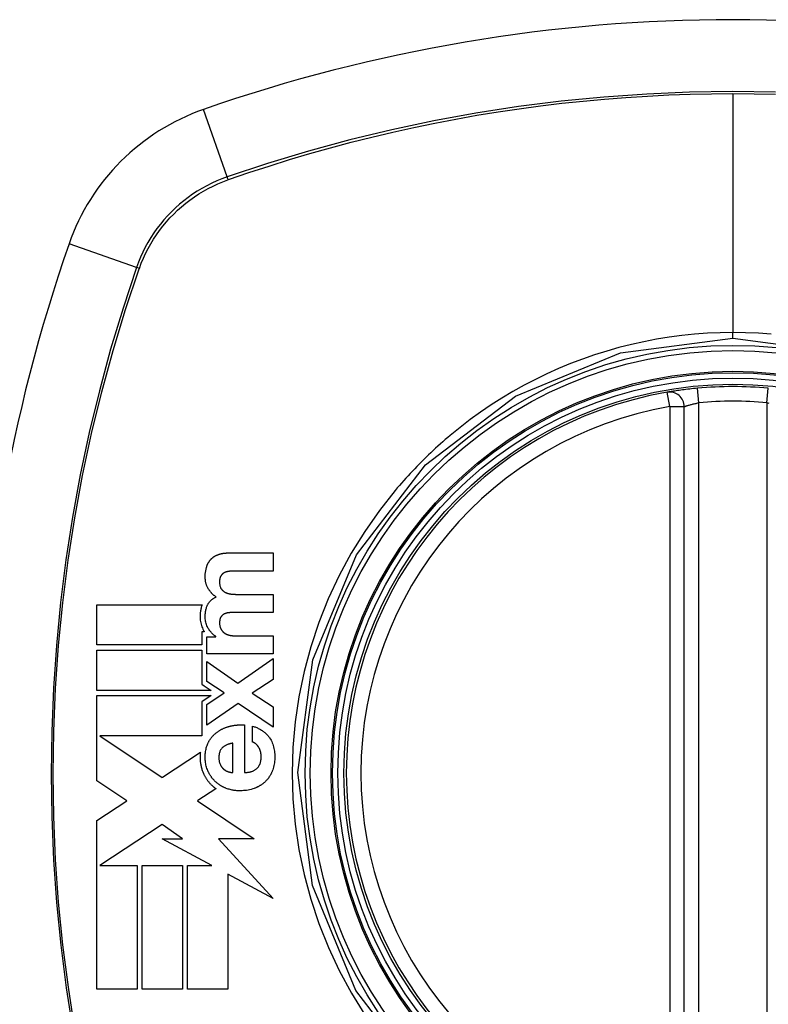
# Model space of a CAD drawing. Header units: inches. Extents: x 27 to 746, y 82 to 342.
# Tile 139 of 256: x 345.823 to 346.429, y 219.424 to 220.221. Entities that reach past the tile are written whole.
import ezdxf

# ---------------------------------------------------------------- set-up
doc = ezdxf.new("R2010")
doc.units = ezdxf.units.IN
doc.header["$MEASUREMENT"] = 0
doc.layers.add('Visible Edges(ANSI)', color=7, linetype='Continuous', lineweight=25)
doc.layers.add('Visible Tangent Edges(ANSI)', color=7, linetype='Continuous', lineweight=25)

msp = doc.modelspace()

# ---------------------------------------------------------------- linework, layer by layer
at = {"layer": 'Visible Edges(ANSI)'}
for p, q in [((346.36062, 219.31409), (346.36062, 219.90769)), ((345.99188, 219.78917), (346.02772, 219.78917)), ((346.02772, 219.78917), (346.02772, 219.77447)), ((346.02772, 219.77447), (345.99737, 219.77447)), ((345.99789, 219.75562), (346.02772, 219.75562)), ((346.02772, 219.75562), (346.02772, 219.74091)), ((345.8851, 219.71461), (345.8851, 219.74722)), ((345.8851, 219.74722), (345.97026, 219.74722)), ((346.02772, 219.74091), (345.99768, 219.74091)), ((345.97004, 219.72537), (345.97004, 219.71461)), ((345.972, 219.72537), (345.97004, 219.72537)), ((345.97417, 219.72123), (345.98142, 219.72123)), ((345.97417, 219.70735), (345.97417, 219.72123)), ((345.98142, 219.72123), (345.98142, 219.72144)), ((345.99665, 219.72206), (346.02772, 219.72206)), ((346.02772, 219.72206), (346.02772, 219.70735)), ((345.97004, 219.71461), (345.8851, 219.71461)), ((345.8851, 219.71047), (345.97004, 219.71047)), ((345.8851, 219.67785), (345.8851, 219.71047)), ((345.97004, 219.71047), (345.97004, 219.68287)), ((346.02772, 219.70735), (345.97417, 219.70735)), ((345.97417, 219.70134), (345.99924, 219.68374)), ((345.97417, 219.68508), (345.97417, 219.70134)), ((345.99924, 219.68374), (346.02772, 219.70352)), ((346.02772, 219.70352), (346.02772, 219.68674)), ((345.98815, 219.67576), (345.97417, 219.68508)), ((346.02772, 219.68674), (346.01084, 219.67555)), ((345.97756, 219.67785), (345.8851, 219.67785)), ((345.97004, 219.68287), (345.97188, 219.68164)), ((345.97188, 219.68164), (345.97756, 219.67785)), ((345.97417, 219.66634), (345.98815, 219.67576)), ((346.01084, 219.67555), (346.02772, 219.66437)), ((345.8851, 219.67371), (345.9776, 219.67371)), ((345.8851, 219.64259), (345.8851, 219.67371)), ((345.9776, 219.67371), (345.9699, 219.66855)), ((345.9699, 219.66855), (345.9699, 219.6411)), ((345.99955, 219.66716), (345.97417, 219.64956)), ((346.02772, 219.6479), (345.99955, 219.66716)), ((345.97417, 219.64956), (345.97417, 219.66634)), ((346.02772, 219.66437), (346.02772, 219.6479)), ((346.00452, 219.64982), (346.00452, 219.61119)), ((346.01115, 219.63594), (346.01115, 219.64889)), ((345.8851, 219.64179), (345.8851, 219.64259)), ((345.8851, 219.6411), (345.8851, 219.64179)), ((345.8851, 219.60452), (345.8851, 219.6411)), ((345.88733, 219.6411), (345.93784, 219.60738)), ((345.9699, 219.6411), (345.88733, 219.6411)), ((345.93808, 219.60753), (345.96881, 219.62788)), ((345.9952, 219.61119), (345.9952, 219.63512)), ((345.9092, 219.58843), (345.8851, 219.60452)), ((345.93784, 219.60738), (345.93808, 219.60753)), ((345.98148, 219.59819), (345.96683, 219.5885)), ((345.8851, 219.57248), (345.9092, 219.58843)), ((345.96683, 219.5885), (345.96647, 219.58826)), ((345.96647, 219.58826), (346.01243, 219.55758)), ((345.8851, 219.43573), (345.8851, 219.57248)), ((345.93784, 219.5693), (345.88736, 219.53589)), ((345.95444, 219.55758), (345.93784, 219.5693)), ((345.97821, 219.53589), (345.93784, 219.55758)), ((345.93784, 219.55758), (345.95444, 219.55758)), ((346.01243, 219.55758), (345.98349, 219.55759)), ((345.98349, 219.55759), (346.02772, 219.5093)), ((345.88736, 219.53589), (345.88735, 219.53589)), ((345.88735, 219.53589), (345.91771, 219.53589)), ((345.91771, 219.53589), (345.91771, 219.43573)), ((345.92182, 219.53589), (345.95444, 219.53589)), ((345.92182, 219.43573), (345.92182, 219.53589)), ((345.95444, 219.53589), (345.95444, 219.43573)), ((345.95852, 219.43573), (345.95852, 219.53589)), ((345.95852, 219.53589), (345.97821, 219.53589)), ((346.02772, 219.5093), (345.99114, 219.52895)), ((345.99114, 219.52895), (345.99114, 219.43573)), ((345.91771, 219.43573), (345.8851, 219.43573)), ((345.95444, 219.43573), (345.92182, 219.43573)), ((345.99114, 219.43573), (345.95852, 219.43573))]:
    msp.add_line(p, q, dxfattribs=at)
at = {"layer": 'Visible Edges(ANSI)', "flags": 128}
for points in [[(346.37135, 219.92257), (346.36975, 219.92242), (346.36815, 219.92226), (346.36656, 219.92209), (346.365, 219.92192), (346.36346, 219.92174), (346.36196, 219.92156), (346.3605, 219.92138), (346.35909, 219.9212), (346.35772, 219.92101), (346.35642, 219.92083), (346.35518, 219.92066), (346.35401, 219.92048), (346.35291, 219.92032), (346.35188, 219.92016), (346.35095, 219.92001), (346.35009, 219.91988), (346.34934, 219.91975), (346.34867, 219.91965), (346.34811, 219.91955), (346.34764, 219.91947), (346.34728, 219.91941), (346.34702, 219.91937), (346.34686, 219.91934), (346.3468, 219.91933)], [(345.97707, 219.78368), (345.97728, 219.78391), (345.97749, 219.78413), (345.9777, 219.78435), (345.97792, 219.78456), (345.97814, 219.78477), (345.97837, 219.78497), (345.9786, 219.78516), (345.97884, 219.78535), (345.97907, 219.78554), (345.97932, 219.78572), (345.97956, 219.78589), (345.97981, 219.78606), (345.98007, 219.78623), (345.98032, 219.78639), (345.98058, 219.78654), (345.98085, 219.78669), (345.98111, 219.78684), (345.98138, 219.78698), (345.98165, 219.78711), (345.98192, 219.78724), (345.9822, 219.78737), (345.98247, 219.78749), (345.98275, 219.78761), (345.98303, 219.78772)], [(345.98303, 219.78772), (345.98338, 219.78786), (345.98373, 219.78798), (345.98409, 219.7881), (345.98445, 219.78821), (345.98481, 219.78831), (345.98517, 219.78841), (345.98554, 219.7885), (345.98591, 219.78859), (345.98628, 219.78866), (345.98665, 219.78873), (345.98702, 219.7888), (345.98739, 219.78886), (345.98777, 219.78891), (345.98814, 219.78896), (345.98852, 219.789), (345.98889, 219.78904), (345.98927, 219.78907), (345.98965, 219.7891), (345.99002, 219.78912), (345.9904, 219.78914), (345.99077, 219.78915), (345.99114, 219.78916), (345.99151, 219.78917), (345.99188, 219.78917)], [(345.97376, 219.77747), (345.97384, 219.77776), (345.97393, 219.77804), (345.97403, 219.77832), (345.97412, 219.77861), (345.97423, 219.77889), (345.97433, 219.77917), (345.97445, 219.77944), (345.97456, 219.77972), (345.97469, 219.77999), (345.97481, 219.78025), (345.97494, 219.78052), (345.97508, 219.78078), (345.97522, 219.78104), (345.97536, 219.7813), (345.97551, 219.78155), (345.97567, 219.7818), (345.97582, 219.78205), (345.97599, 219.78229), (345.97616, 219.78253), (345.97633, 219.78277), (345.97651, 219.783), (345.97669, 219.78323), (345.97688, 219.78346), (345.97707, 219.78368)], [(345.97542, 219.75991), (345.97518, 219.76028), (345.97496, 219.76064), (345.97475, 219.76102), (345.97455, 219.7614), (345.97436, 219.76178), (345.97419, 219.76217), (345.97402, 219.76256), (345.97386, 219.76296), (345.97371, 219.76337), (345.97358, 219.76378), (345.97345, 219.76419), (345.97333, 219.76462), (345.97321, 219.76511), (345.97308, 219.76571), (345.97296, 219.76645), (345.97285, 219.7673), (345.97277, 219.76828), (345.97273, 219.76939), (345.97274, 219.77062), (345.97281, 219.77198), (345.97294, 219.77337), (345.97314, 219.77475), (345.97341, 219.77612), (345.97376, 219.77747)], [(345.98815, 219.77312), (345.98801, 219.77304), (345.98787, 219.77296), (345.98773, 219.77287), (345.98759, 219.77278), (345.98745, 219.77269), (345.98732, 219.7726), (345.98719, 219.7725), (345.98706, 219.7724), (345.98693, 219.77229), (345.98681, 219.77218), (345.98669, 219.77207), (345.98657, 219.77196), (345.98645, 219.77184), (345.98634, 219.77172), (345.98622, 219.77159), (345.98612, 219.77147), (345.98601, 219.77134), (345.98591, 219.77121), (345.98581, 219.77108), (345.98571, 219.77094), (345.98562, 219.7708), (345.98553, 219.77066), (345.98544, 219.77052), (345.98536, 219.77037)], [(345.9923, 219.77426), (345.99212, 219.77424), (345.99194, 219.77422), (345.99176, 219.7742), (345.99158, 219.77418), (345.99141, 219.77415), (345.99123, 219.77412), (345.99105, 219.77409), (345.99088, 219.77406), (345.9907, 219.77402), (345.99052, 219.77398), (345.99035, 219.77394), (345.99017, 219.7739), (345.99, 219.77385), (345.98983, 219.7738), (345.98965, 219.77375), (345.98948, 219.77369), (345.98931, 219.77363), (345.98914, 219.77357), (345.98898, 219.7735), (345.98881, 219.77343), (345.98864, 219.77336), (345.98848, 219.77328), (345.98832, 219.7732), (345.98815, 219.77312)], [(345.99737, 219.77447), (345.99716, 219.77446), (345.99695, 219.77446), (345.99674, 219.77446), (345.99653, 219.77446), (345.99632, 219.77446), (345.9961, 219.77445), (345.99589, 219.77445), (345.99568, 219.77444), (345.99547, 219.77444), (345.99526, 219.77443), (345.99505, 219.77442), (345.99483, 219.77442), (345.99462, 219.77441), (345.99441, 219.7744), (345.9942, 219.77439), (345.99399, 219.77438), (345.99377, 219.77436), (345.99356, 219.77435), (345.99335, 219.77434), (345.99314, 219.77432), (345.99293, 219.77431), (345.99272, 219.77429), (345.99251, 219.77428), (345.9923, 219.77426)], [(345.98536, 219.77037), (345.98519, 219.77006), (345.98505, 219.76975), (345.98492, 219.76942), (345.9848, 219.76909), (345.9847, 219.76875), (345.98462, 219.76841), (345.98455, 219.76807), (345.98449, 219.76772), (345.98444, 219.76737), (345.9844, 219.76702), (345.98437, 219.76667), (345.98434, 219.76632), (345.98433, 219.76595), (345.98432, 219.76554), (345.98433, 219.76508), (345.98435, 219.76459), (345.98439, 219.76407), (345.98445, 219.76353), (345.98455, 219.76298), (345.98467, 219.76244), (345.98483, 219.76192), (345.98502, 219.7614), (345.98525, 219.76091), (345.98551, 219.76043)], [(345.98163, 219.75344), (345.98132, 219.75366), (345.98102, 219.75387), (345.98072, 219.7541), (345.98042, 219.75433), (345.98013, 219.75456), (345.97984, 219.7548), (345.97956, 219.75505), (345.97929, 219.7553), (345.97901, 219.75556), (345.97874, 219.75582), (345.97848, 219.75608), (345.97822, 219.75635), (345.97796, 219.75663), (345.97771, 219.75691), (345.97746, 219.75719), (345.97722, 219.75748), (345.97698, 219.75777), (345.97675, 219.75806), (345.97651, 219.75836), (345.97629, 219.75867), (345.97606, 219.75897), (345.97584, 219.75928), (345.97563, 219.7596), (345.97542, 219.75991)], [(345.98551, 219.76043), (345.98561, 219.76028), (345.98571, 219.76012), (345.98582, 219.75997), (345.98593, 219.75982), (345.98604, 219.75968), (345.98615, 219.75953), (345.98626, 219.75939), (345.98638, 219.75925), (345.9865, 219.75912), (345.98663, 219.75898), (345.98675, 219.75885), (345.98688, 219.75873), (345.98702, 219.7586), (345.98715, 219.75848), (345.98729, 219.75836), (345.98743, 219.75824), (345.98757, 219.75813), (345.98771, 219.75802), (345.98786, 219.75791), (345.98801, 219.75781), (345.98816, 219.75771), (345.98831, 219.75761), (345.98846, 219.75752), (345.98862, 219.75743)], [(345.98862, 219.75743), (345.98879, 219.75733), (345.98896, 219.75724), (345.98913, 219.75716), (345.9893, 219.75707), (345.98948, 219.75699), (345.98965, 219.75691), (345.98983, 219.75684), (345.99001, 219.75676), (345.99019, 219.75669), (345.99037, 219.75663), (345.99055, 219.75656), (345.99073, 219.7565), (345.99091, 219.75644), (345.99109, 219.75639), (345.99128, 219.75634), (345.99146, 219.75629), (345.99165, 219.75624), (345.99184, 219.75619), (345.99202, 219.75615), (345.99221, 219.75611), (345.9924, 219.75608), (345.99259, 219.75604), (345.99278, 219.75601), (345.99297, 219.75598)], [(345.99297, 219.75598), (345.99317, 219.75595), (345.99338, 219.75592), (345.99358, 219.75589), (345.99379, 219.75587), (345.99399, 219.75584), (345.99419, 219.75582), (345.9944, 219.7558), (345.9946, 219.75578), (345.99481, 219.75576), (345.99501, 219.75574), (345.99522, 219.75572), (345.99542, 219.75571), (345.99563, 219.75569), (345.99583, 219.75568), (345.99604, 219.75567), (345.99624, 219.75566), (345.99645, 219.75565), (345.99665, 219.75564), (345.99686, 219.75563), (345.99706, 219.75563), (345.99727, 219.75562), (345.99748, 219.75562), (345.99768, 219.75562), (345.99789, 219.75562)], [(345.97026, 219.74722), (345.97001, 219.74654), (345.96978, 219.74584), (345.96957, 219.74515), (345.96938, 219.74444), (345.96922, 219.74373), (345.96907, 219.74302), (345.96894, 219.7423), (345.96883, 219.74158), (345.96874, 219.74085), (345.96868, 219.74013), (345.96862, 219.73936), (345.96859, 219.73853), (345.96858, 219.73764), (345.96861, 219.73669), (345.96866, 219.73569), (345.96877, 219.73465), (345.96892, 219.73357), (345.96913, 219.73249), (345.96938, 219.73143), (345.96968, 219.73039), (345.97003, 219.72936), (345.97043, 219.72836), (345.97089, 219.72738), (345.97139, 219.72641)], [(345.975, 219.72843), (345.97455, 219.72929), (345.97415, 219.73018), (345.9738, 219.73109), (345.9735, 219.73203), (345.97326, 219.73297), (345.97306, 219.73391), (345.97292, 219.73482), (345.97282, 219.73571), (345.97275, 219.73657), (345.97273, 219.7374), (345.97273, 219.73818), (345.97275, 219.73892), (345.97279, 219.73963), (345.97285, 219.74033), (345.97293, 219.74102), (345.97304, 219.74172), (345.97316, 219.74241), (345.97331, 219.7431), (345.97349, 219.74378), (345.97368, 219.74446), (345.9739, 219.74512), (345.97414, 219.74578), (345.9744, 219.74643), (345.97469, 219.74707)], [(345.97469, 219.74707), (345.97487, 219.74744), (345.97506, 219.7478), (345.97526, 219.74815), (345.97548, 219.74849), (345.9757, 219.74882), (345.97594, 219.74914), (345.97619, 219.74946), (345.97644, 219.74977), (345.97671, 219.75007), (345.97699, 219.75036), (345.97728, 219.75064), (345.97758, 219.75091), (345.97788, 219.75118), (345.9782, 219.75143), (345.97852, 219.75167), (345.97884, 219.7519), (345.97917, 219.75213), (345.97951, 219.75234), (345.97985, 219.75254), (345.9802, 219.75274), (345.98055, 219.75293), (345.98091, 219.75311), (345.98127, 219.75328), (345.98163, 219.75344)], [(345.98867, 219.73993), (345.98851, 219.73986), (345.98836, 219.73979), (345.9882, 219.73972), (345.98805, 219.73964), (345.9879, 219.73956), (345.98775, 219.73948), (345.9876, 219.73939), (345.98746, 219.7393), (345.98731, 219.7392), (345.98717, 219.7391), (345.98704, 219.739), (345.9869, 219.73889), (345.98677, 219.73878), (345.98664, 219.73866), (345.98651, 219.73854), (345.98639, 219.73842), (345.98627, 219.7383), (345.98615, 219.73817), (345.98604, 219.73804), (345.98593, 219.7379), (345.98582, 219.73777), (345.98571, 219.73763), (345.98561, 219.73748), (345.98551, 219.73734)], [(345.99297, 219.74081), (345.99279, 219.7408), (345.9926, 219.74079), (345.99242, 219.74077), (345.99224, 219.74076), (345.99206, 219.74074), (345.99187, 219.74072), (345.99169, 219.7407), (345.99151, 219.74067), (345.99133, 219.74064), (345.99115, 219.74061), (345.99097, 219.74058), (345.99079, 219.74055), (345.99061, 219.74051), (345.99043, 219.74047), (345.99025, 219.74043), (345.99008, 219.74038), (345.9899, 219.74033), (345.98972, 219.74028), (345.98954, 219.74023), (345.98937, 219.74018), (345.98919, 219.74012), (345.98902, 219.74006), (345.98885, 219.73999), (345.98867, 219.73993)], [(345.99768, 219.74091), (345.99749, 219.74091), (345.99729, 219.74091), (345.99709, 219.74091), (345.9969, 219.74091), (345.9967, 219.74091), (345.9965, 219.7409), (345.99631, 219.7409), (345.99611, 219.7409), (345.99592, 219.7409), (345.99572, 219.74089), (345.99552, 219.74089), (345.99533, 219.74088), (345.99513, 219.74088), (345.99493, 219.74087), (345.99474, 219.74087), (345.99454, 219.74086), (345.99434, 219.74086), (345.99415, 219.74085), (345.99395, 219.74085), (345.99376, 219.74084), (345.99356, 219.74083), (345.99336, 219.74082), (345.99317, 219.74081), (345.99297, 219.74081)], [(345.98551, 219.73734), (345.98536, 219.73709), (345.98522, 219.73683), (345.98509, 219.73656), (345.98498, 219.73629), (345.98488, 219.73601), (345.98479, 219.73573), (345.98471, 219.73545), (345.98464, 219.73516), (345.98457, 219.73487), (345.98452, 219.73458), (345.98447, 219.73429), (345.98443, 219.734), (345.9844, 219.73371), (345.98438, 219.73341), (345.98435, 219.73311), (345.98434, 219.73282), (345.98433, 219.73252), (345.98432, 219.73222), (345.98433, 219.73189), (345.98435, 219.73152), (345.9844, 219.73108), (345.98448, 219.73057), (345.98461, 219.72997), (345.98479, 219.72926)], [(345.97139, 219.72641), (345.97141, 219.72637), (345.97144, 219.72633), (345.97146, 219.72628), (345.97149, 219.72624), (345.97151, 219.72619), (345.97154, 219.72615), (345.97156, 219.72611), (345.97159, 219.72606), (345.97161, 219.72602), (345.97164, 219.72598), (345.97167, 219.72593), (345.97169, 219.72589), (345.97172, 219.72584), (345.97174, 219.7258), (345.97177, 219.72576), (345.9718, 219.72571), (345.97182, 219.72567), (345.97185, 219.72563), (345.97187, 219.72558), (345.9719, 219.72554), (345.97193, 219.7255), (345.97195, 219.72545), (345.97198, 219.72541), (345.972, 219.72537)], [(345.98142, 219.72144), (345.9811, 219.72167), (345.98078, 219.7219), (345.98047, 219.72214), (345.98015, 219.72239), (345.97985, 219.72264), (345.97954, 219.7229), (345.97925, 219.72316), (345.97895, 219.72343), (345.97866, 219.7237), (345.97838, 219.72398), (345.9781, 219.72426), (345.97782, 219.72456), (345.97755, 219.72485), (345.97729, 219.72515), (345.97703, 219.72546), (345.97678, 219.72577), (345.97654, 219.72608), (345.9763, 219.7264), (345.97607, 219.72673), (345.97584, 219.72706), (345.97562, 219.72739), (345.97541, 219.72773), (345.9752, 219.72808), (345.975, 219.72843)], [(345.98479, 219.72926), (345.98483, 219.72911), (345.98488, 219.72895), (345.98493, 219.7288), (345.98498, 219.72865), (345.98504, 219.72851), (345.98509, 219.72836), (345.98516, 219.72821), (345.98522, 219.72807), (345.98529, 219.72793), (345.98535, 219.72779), (345.98543, 219.72764), (345.9855, 219.72751), (345.98558, 219.72737), (345.98565, 219.72723), (345.98574, 219.7271), (345.98582, 219.72696), (345.9859, 219.72683), (345.98599, 219.7267), (345.98608, 219.72657), (345.98617, 219.72644), (345.98626, 219.72632), (345.98636, 219.72619), (345.98645, 219.72607), (345.98655, 219.72594)], [(345.98655, 219.72594), (345.98667, 219.72579), (345.9868, 219.72565), (345.98694, 219.7255), (345.98707, 219.72536), (345.98721, 219.72523), (345.98735, 219.72509), (345.9875, 219.72496), (345.98765, 219.72483), (345.9878, 219.72471), (345.98795, 219.72459), (345.9881, 219.72447), (345.98826, 219.72436), (345.98842, 219.72425), (345.98858, 219.72414), (345.98875, 219.72403), (345.98891, 219.72393), (345.98908, 219.72383), (345.98924, 219.72373), (345.98941, 219.72364), (345.98958, 219.72355), (345.98976, 219.72346), (345.98993, 219.72337), (345.9901, 219.72328), (345.99028, 219.7232)], [(345.99028, 219.7232), (345.99052, 219.72309), (345.99077, 219.72299), (345.99103, 219.72289), (345.99129, 219.7228), (345.99154, 219.72271), (345.99181, 219.72264), (345.99207, 219.72257), (345.99233, 219.7225), (345.9926, 219.72244), (345.99287, 219.72239), (345.99313, 219.72234), (345.9934, 219.72229), (345.99366, 219.72225), (345.99393, 219.72222), (345.9942, 219.72219), (345.99447, 219.72216), (345.99474, 219.72213), (345.99502, 219.72211), (345.99529, 219.7221), (345.99556, 219.72208), (345.99583, 219.72207), (345.99611, 219.72207), (345.99638, 219.72206), (345.99665, 219.72206)], [(345.97536, 219.63574), (345.97558, 219.63615), (345.97581, 219.63656), (345.97604, 219.63696), (345.97628, 219.63736), (345.97653, 219.63775), (345.97678, 219.63813), (345.97704, 219.63851), (345.97731, 219.63889), (345.97758, 219.63926), (345.97786, 219.63963), (345.97815, 219.63999), (345.97844, 219.64034), (345.97874, 219.64069), (345.97905, 219.64103), (345.97937, 219.64137), (345.97969, 219.6417), (345.98002, 219.64202), (345.98035, 219.64233), (345.98069, 219.64264), (345.98103, 219.64294), (345.98138, 219.64323), (345.98173, 219.64352), (345.98209, 219.6438), (345.98246, 219.64407)], [(345.98246, 219.64407), (345.98285, 219.64435), (345.98324, 219.64462), (345.98363, 219.64489), (345.98403, 219.64514), (345.98443, 219.64539), (345.98483, 219.64563), (345.98524, 219.64587), (345.98565, 219.64609), (345.98606, 219.64631), (345.98648, 219.64653), (345.9869, 219.64673), (345.98732, 219.64693), (345.98775, 219.64712), (345.98818, 219.64731), (345.98861, 219.64748), (345.98904, 219.64765), (345.98948, 219.64782), (345.98992, 219.64798), (345.99036, 219.64813), (345.9908, 219.64827), (345.99125, 219.64841), (345.9917, 219.64854), (345.99215, 219.64867), (345.99261, 219.64879)], [(345.99261, 219.64879), (345.9931, 219.64891), (345.99359, 219.64902), (345.99408, 219.64913), (345.99457, 219.64923), (345.99506, 219.64932), (345.99556, 219.64941), (345.99605, 219.64948), (345.99654, 219.64956), (345.99704, 219.64962), (345.99754, 219.64968), (345.99803, 219.64973), (345.99853, 219.64978), (345.99902, 219.64982), (345.99952, 219.64985), (346.00002, 219.64987), (346.00052, 219.64989), (346.00102, 219.64991), (346.00152, 219.64991), (346.00201, 219.64991), (346.00251, 219.64991), (346.00301, 219.64989), (346.00352, 219.64988), (346.00402, 219.64985), (346.00452, 219.64982)], [(346.01115, 219.64889), (346.01181, 219.64867), (346.01248, 219.64843), (346.01314, 219.64819), (346.0138, 219.64793), (346.01446, 219.64765), (346.01511, 219.64737), (346.01575, 219.64706), (346.01639, 219.64675), (346.01702, 219.64642), (346.01764, 219.64607), (346.01826, 219.6457), (346.01886, 219.64532), (346.01945, 219.64492), (346.02003, 219.64451), (346.02059, 219.64408), (346.02114, 219.64363), (346.02168, 219.64316), (346.0222, 219.64267), (346.0227, 219.64217), (346.02318, 219.64164), (346.02365, 219.6411), (346.02409, 219.64054), (346.02452, 219.63996), (346.02492, 219.63936)], [(345.9749, 219.61269), (345.97452, 219.61361), (345.97418, 219.61455), (345.97388, 219.6155), (345.97361, 219.61646), (345.97338, 219.61742), (345.97319, 219.6184), (345.97303, 219.61939), (345.97291, 219.62038), (345.97281, 219.62137), (345.97275, 219.62237), (345.97273, 219.62338), (345.97273, 219.62437), (345.97276, 219.62536), (345.97282, 219.62635), (345.97291, 219.62733), (345.97303, 219.62831), (345.97319, 219.62929), (345.97339, 219.63025), (345.97362, 219.6312), (345.97389, 219.63214), (345.9742, 219.63306), (345.97455, 219.63397), (345.97493, 219.63486), (345.97536, 219.63574)], [(346.01586, 219.63201), (346.01571, 219.63222), (346.01555, 219.63244), (346.01539, 219.63265), (346.01523, 219.63286), (346.01506, 219.63307), (346.01489, 219.63327), (346.01471, 219.63347), (346.01454, 219.63367), (346.01435, 219.63386), (346.01417, 219.63405), (346.01398, 219.63423), (346.01378, 219.63441), (346.01359, 219.63458), (346.01338, 219.63474), (346.01318, 219.6349), (346.01297, 219.63505), (346.01276, 219.6352), (346.01254, 219.63533), (346.01232, 219.63546), (346.01209, 219.63557), (346.01186, 219.63568), (346.01163, 219.63578), (346.01139, 219.63587), (346.01115, 219.63594)], [(346.02492, 219.63936), (346.02552, 219.63838), (346.02607, 219.63738), (346.02657, 219.63635), (346.02702, 219.63529), (346.02743, 219.63421), (346.02779, 219.6331), (346.0281, 219.63198), (346.02836, 219.63085), (346.02858, 219.62971), (346.02876, 219.62856), (346.02889, 219.6274), (346.02899, 219.62623), (346.02904, 219.62506), (346.02906, 219.62389), (346.02905, 219.62271), (346.02899, 219.62154), (346.0289, 219.62036), (346.02877, 219.6192), (346.0286, 219.61804), (346.02838, 219.61689), (346.02812, 219.61575), (346.02781, 219.61463), (346.02745, 219.61353), (346.02704, 219.61243)], [(345.96881, 219.62788), (345.96873, 219.62717), (345.96868, 219.62646), (345.96863, 219.62575), (345.9686, 219.62503), (345.96859, 219.62432), (345.96858, 219.62361), (345.9686, 219.62289), (345.96862, 219.62217), (345.96866, 219.62145), (345.96871, 219.62073), (345.96878, 219.62002), (345.96887, 219.6193), (345.96897, 219.61859), (345.96908, 219.61788), (345.96921, 219.61718), (345.96936, 219.61647), (345.96952, 219.61578), (345.9697, 219.61508), (345.96989, 219.6144), (345.9701, 219.61372), (345.97033, 219.61304), (345.97057, 219.61237), (345.97083, 219.61171), (345.9711, 219.61105)], [(345.9867, 219.63144), (345.98628, 219.63102), (345.98588, 219.63057), (345.98553, 219.63008), (345.9852, 219.62957), (345.98492, 219.62904), (345.98467, 219.62849), (345.98446, 219.62792), (345.98428, 219.62733), (345.98414, 219.62673), (345.98402, 219.62613), (345.98393, 219.62552), (345.98386, 219.6249), (345.98382, 219.62429), (345.98381, 219.62367), (345.98381, 219.62304), (345.98383, 219.62241), (345.98387, 219.62178), (345.98394, 219.62116), (345.98404, 219.62053), (345.98416, 219.61991), (345.98432, 219.61931), (345.98451, 219.61871), (345.98473, 219.61813), (345.985, 219.61756)], [(345.9952, 219.63512), (345.99482, 219.63504), (345.99444, 219.63497), (345.99406, 219.63488), (345.99368, 219.63479), (345.9933, 219.6347), (345.99292, 219.6346), (345.99254, 219.63449), (345.99217, 219.63438), (345.99179, 219.63426), (345.99142, 219.63413), (345.99105, 219.63399), (345.99069, 219.63385), (345.99033, 219.6337), (345.98997, 219.63354), (345.98962, 219.63338), (345.98928, 219.6332), (345.98893, 219.63302), (345.9886, 219.63282), (345.98826, 219.63262), (345.98794, 219.63241), (345.98762, 219.63218), (345.9873, 219.63194), (345.987, 219.6317), (345.9867, 219.63144)], [(346.01487, 219.61482), (346.01536, 219.61535), (346.0158, 219.61592), (346.0162, 219.61653), (346.01656, 219.61716), (346.01688, 219.61782), (346.01715, 219.61849), (346.01739, 219.61919), (346.01759, 219.61989), (346.01775, 219.62061), (346.01787, 219.62134), (346.01797, 219.62208), (346.01803, 219.62282), (346.01807, 219.62356), (346.01808, 219.62433), (346.01807, 219.62515), (346.01801, 219.62597), (346.0179, 219.62679), (346.01775, 219.62759), (346.01756, 219.62838), (346.01731, 219.62916), (346.01702, 219.62991), (346.01668, 219.63063), (346.01629, 219.63133), (346.01586, 219.63201)], [(345.98085, 219.60405), (345.98054, 219.60435), (345.98023, 219.60466), (345.97993, 219.60498), (345.97963, 219.6053), (345.97934, 219.60562), (345.97906, 219.60595), (345.97878, 219.60629), (345.9785, 219.60663), (345.97823, 219.60698), (345.97797, 219.60733), (345.97771, 219.60769), (345.97745, 219.60805), (345.97721, 219.60842), (345.97697, 219.60879), (345.97673, 219.60916), (345.9765, 219.60954), (345.97628, 219.60992), (345.97607, 219.6103), (345.97586, 219.61069), (345.97565, 219.61108), (345.97546, 219.61148), (345.97526, 219.61188), (345.97508, 219.61229), (345.9749, 219.61269)], [(345.985, 219.61756), (345.98509, 219.61738), (345.98518, 219.6172), (345.98528, 219.61703), (345.98538, 219.61685), (345.98549, 219.61668), (345.98559, 219.61651), (345.9857, 219.61634), (345.98581, 219.61617), (345.98592, 219.61601), (345.98604, 219.61584), (345.98616, 219.61568), (345.98628, 219.61552), (345.98641, 219.61537), (345.98653, 219.61521), (345.98666, 219.61506), (345.9868, 219.61491), (345.98693, 219.61477), (345.98707, 219.61463), (345.98721, 219.61449), (345.98735, 219.61435), (345.9875, 219.61422), (345.98764, 219.61408), (345.98779, 219.61396), (345.98795, 219.61383)], [(345.98795, 219.61383), (345.98809, 219.61372), (345.98823, 219.61361), (345.98838, 219.61351), (345.98852, 219.6134), (345.98867, 219.6133), (345.98881, 219.6132), (345.98896, 219.61311), (345.98911, 219.61301), (345.98926, 219.61292), (345.98942, 219.61283), (345.98957, 219.61274), (345.98972, 219.61266), (345.98988, 219.61258), (345.99004, 219.6125), (345.9902, 219.61242), (345.99036, 219.61235), (345.99052, 219.61228), (345.99068, 219.61221), (345.99084, 219.61215), (345.99101, 219.61208), (345.99117, 219.61203), (345.99134, 219.61197), (345.99151, 219.61192), (345.99168, 219.61186)], [(345.99168, 219.61186), (345.99182, 219.61182), (345.99196, 219.61178), (345.9921, 219.61175), (345.99225, 219.61171), (345.99239, 219.61167), (345.99254, 219.61163), (345.99268, 219.6116), (345.99283, 219.61156), (345.99298, 219.61153), (345.99312, 219.6115), (345.99327, 219.61146), (345.99342, 219.61143), (345.99357, 219.61141), (345.99372, 219.61138), (345.99387, 219.61135), (345.99401, 219.61133), (345.99416, 219.6113), (345.99431, 219.61128), (345.99446, 219.61126), (345.99461, 219.61125), (345.99476, 219.61123), (345.9949, 219.61121), (345.99505, 219.6112), (345.9952, 219.61119)], [(346.00452, 219.61119), (346.00498, 219.61122), (346.00545, 219.61125), (346.00591, 219.61128), (346.00638, 219.61133), (346.00684, 219.61138), (346.0073, 219.61145), (346.00776, 219.61152), (346.00822, 219.6116), (346.00868, 219.6117), (346.00913, 219.6118), (346.00958, 219.61191), (346.01003, 219.61204), (346.01048, 219.61218), (346.01092, 219.61234), (346.01136, 219.61251), (346.01179, 219.6127), (346.01222, 219.6129), (346.01263, 219.61312), (346.01304, 219.61335), (346.01343, 219.61361), (346.01381, 219.61388), (346.01418, 219.61417), (346.01453, 219.61448), (346.01487, 219.61482)], [(346.02704, 219.61243), (346.02688, 219.61203), (346.0267, 219.61162), (346.02653, 219.61122), (346.02634, 219.61083), (346.02615, 219.61043), (346.02595, 219.61004), (346.02575, 219.60966), (346.02554, 219.60928), (346.02532, 219.6089), (346.0251, 219.60853), (346.02487, 219.60816), (346.02463, 219.6078), (346.02438, 219.60744), (346.02413, 219.60708), (346.02388, 219.60673), (346.02361, 219.60639), (346.02334, 219.60605), (346.02307, 219.60571), (346.02279, 219.60539), (346.0225, 219.60507), (346.02221, 219.60475), (346.02191, 219.60444), (346.02161, 219.60414), (346.0213, 219.60384)], [(345.9711, 219.61105), (345.97131, 219.61058), (345.97153, 219.61011), (345.97175, 219.60965), (345.97198, 219.60919), (345.97221, 219.60874), (345.97246, 219.60829), (345.97271, 219.60784), (345.97296, 219.6074), (345.97323, 219.60696), (345.9735, 219.60653), (345.97378, 219.60611), (345.97406, 219.60568), (345.97435, 219.60527), (345.97465, 219.60485), (345.97496, 219.60445), (345.97527, 219.60405), (345.97559, 219.60365), (345.97592, 219.60326), (345.97625, 219.60288), (345.97658, 219.6025), (345.97693, 219.60213), (345.97728, 219.60177), (345.97763, 219.60141), (345.97799, 219.60106)], [(345.98981, 219.59845), (345.9894, 219.59861), (345.98899, 219.59878), (345.98858, 219.59895), (345.98818, 219.59913), (345.98778, 219.59932), (345.98738, 219.59951), (345.98698, 219.5997), (345.98659, 219.59991), (345.98621, 219.60012), (345.98582, 219.60033), (345.98544, 219.60055), (345.98507, 219.60078), (345.9847, 219.60102), (345.98433, 219.60126), (345.98396, 219.60151), (345.9836, 219.60176), (345.98324, 219.60202), (345.98289, 219.60229), (345.98254, 219.60257), (345.98219, 219.60285), (345.98185, 219.60314), (345.98152, 219.60343), (345.98118, 219.60374), (345.98085, 219.60405)], [(346.0213, 219.60384), (346.02097, 219.60353), (346.02064, 219.60324), (346.0203, 219.60295), (346.01996, 219.60267), (346.01962, 219.60239), (346.01927, 219.60212), (346.01892, 219.60186), (346.01856, 219.60161), (346.0182, 219.60136), (346.01784, 219.60112), (346.01747, 219.60088), (346.0171, 219.60065), (346.01673, 219.60043), (346.01635, 219.60022), (346.01597, 219.60001), (346.01558, 219.59981), (346.01519, 219.59961), (346.0148, 219.59942), (346.01441, 219.59923), (346.01401, 219.59906), (346.01361, 219.59888), (346.01321, 219.59872), (346.0128, 219.59856), (346.01239, 219.5984)], [(345.97799, 219.60106), (345.97813, 219.60093), (345.97827, 219.6008), (345.97841, 219.60067), (345.97855, 219.60054), (345.97869, 219.60041), (345.97883, 219.60029), (345.97897, 219.60016), (345.97911, 219.60004), (345.97925, 219.59992), (345.9794, 219.5998), (345.97954, 219.59967), (345.97969, 219.59956), (345.97983, 219.59944), (345.97998, 219.59932), (345.98012, 219.5992), (345.98027, 219.59909), (345.98042, 219.59897), (345.98057, 219.59886), (345.98072, 219.59874), (345.98087, 219.59863), (345.98102, 219.59852), (345.98117, 219.59841), (345.98133, 219.5983), (345.98148, 219.59819)], [(346.01239, 219.5984), (346.01118, 219.59798), (346.00995, 219.59762), (346.00872, 219.59731), (346.00747, 219.59706), (346.00621, 219.59685), (346.00499, 219.59669), (346.00383, 219.59659), (346.00275, 219.59652), (346.00176, 219.59649), (346.00087, 219.59649), (346.00006, 219.5965), (345.99925, 219.59653), (345.99844, 219.59658), (345.99764, 219.59664), (345.99684, 219.59673), (345.99605, 219.59684), (345.99526, 219.59697), (345.99447, 219.59711), (345.99368, 219.59728), (345.9929, 219.59747), (345.99212, 219.59769), (345.99135, 219.59792), (345.99058, 219.59817), (345.98981, 219.59845)]]:
    msp.add_lwpolyline(points, dxfattribs=at)
at = {"layer": 'Visible Edges(ANSI)'}
for radius in [0.31988, 0.31496]:
    msp.add_circle((346.39999, 219.61089), radius, dxfattribs=at)
for centre, radius, start, end in [((346.39999, 218.92191), 1.29921, 70.73366, 109.26634), ((346.02976, 219.98112), 0.17717, 109.26634, 160.73366), ((347.08897, 219.61089), 1.29921, 160.73366, 199.26634), ((346.39999, 219.61089), 0.31299, 84.74991, 95.25009), ((346.39999, 219.61089), 0.31299, 99.78402, 260.21598), ((346.34881, 219.90769), 0.01181, 0, 99.78402)]:
    msp.add_arc(centre, radius, start, end, dxfattribs=at)
at = {"layer": 'Visible Tangent Edges(ANSI)'}
for p, q in [((346.39999, 220.16123), (346.39999, 219.9677)), ((345.99041, 220.09371), (345.9713, 220.14836)), ((345.99118, 220.09144), (345.99166, 220.09161)), ((345.91717, 220.02047), (345.86252, 220.03958)), ((345.91927, 220.01922), (345.91944, 220.0197)), ((346.39999, 219.96312), (346.39999, 219.9677)), ((346.37243, 219.91081), (346.37135, 219.92257)), ((346.42755, 219.91081), (346.42863, 219.92257)), ((346.34881, 219.90769), (346.3468, 219.91933)), ((346.34881, 219.90769), (346.36062, 219.90769)), ((346.34881, 219.90769), (346.34881, 219.31409)), ((346.37243, 219.31097), (346.37243, 219.91081)), ((346.42755, 219.91081), (346.42755, 219.31097))]:
    msp.add_line(p, q, dxfattribs=at)
at = {"layer": 'Visible Tangent Edges(ANSI)', "flags": 128}
for points in [[(346.43434, 220.1624), (346.39965, 220.16288), (346.36496, 220.16238), (346.33026, 220.16093), (346.29557, 220.1585), (346.26093, 220.15511), (346.22638, 220.15075), (346.19197, 220.14542), (346.15773, 220.13914), (346.12371, 220.13191), (346.08994, 220.12374), (346.05646, 220.11465), (346.02328, 220.10464), (345.99041, 220.09371)], [(345.99166, 220.09161), (346.00801, 220.09722), (346.02443, 220.1026), (346.04094, 220.10775), (346.05752, 220.11267), (346.07417, 220.11736), (346.09091, 220.12182), (346.10772, 220.12605), (346.1246, 220.13004), (346.14154, 220.1338), (346.15854, 220.13732), (346.1756, 220.14061), (346.1927, 220.14365), (346.20986, 220.14646), (346.22705, 220.14902), (346.24427, 220.15134), (346.26153, 220.15342), (346.27881, 220.15525), (346.2961, 220.15684), (346.31341, 220.15818), (346.33073, 220.15928), (346.34806, 220.16014), (346.36537, 220.16075), (346.38268, 220.16111), (346.39999, 220.16123)], [(346.39999, 220.16123), (346.41728, 220.16111), (346.43457, 220.16075)], [(345.99041, 220.09371), (345.98621, 220.09217), (345.98208, 220.09048), (345.97801, 220.08863), (345.97402, 220.08663), (345.9701, 220.08448), (345.96627, 220.08219), (345.96253, 220.07975), (345.95888, 220.07717), (345.95534, 220.07445), (345.95189, 220.07161), (345.94856, 220.06863), (345.94534, 220.06553), (345.94225, 220.06232), (345.93927, 220.05899), (345.93643, 220.05554), (345.93371, 220.05199), (345.93114, 220.04835), (345.9287, 220.0446), (345.9264, 220.04077), (345.92425, 220.03686), (345.92225, 220.03286), (345.9204, 220.0288), (345.91871, 220.02467), (345.91717, 220.02047)], [(345.91944, 220.0197), (345.92098, 220.02379), (345.92267, 220.02782), (345.92451, 220.03179), (345.9265, 220.03568), (345.92862, 220.0395), (345.93089, 220.04324), (345.93329, 220.04689), (345.93582, 220.05045), (345.93848, 220.05391), (345.94127, 220.05727), (345.94418, 220.06052), (345.94721, 220.06367), (345.95035, 220.0667), (345.95361, 220.06961), (345.95697, 220.0724), (345.96043, 220.07506), (345.96399, 220.0776), (345.96764, 220.08), (345.97138, 220.08226), (345.97519, 220.08439), (345.97909, 220.08637), (345.98306, 220.08821), (345.98709, 220.0899), (345.99118, 220.09144)], [(345.91717, 220.02047), (345.90622, 219.98752), (345.89617, 219.95422), (345.88705, 219.92059), (345.87886, 219.88669), (345.87162, 219.85253), (345.86533, 219.81818), (345.86002, 219.78366), (345.85567, 219.74903), (345.85229, 219.71431), (345.84989, 219.67957), (345.84847, 219.64483), (345.848, 219.61011), (345.84851, 219.57539), (345.84998, 219.54069), (345.85242, 219.50603), (345.85582, 219.47145), (345.86018, 219.43699), (345.86549, 219.4027)], [(345.86728, 219.40325), (345.86193, 219.43744), (345.85754, 219.4718), (345.8541, 219.50629), (345.85164, 219.54086), (345.85016, 219.57548), (345.84965, 219.61011), (345.85011, 219.64475), (345.85156, 219.67939), (345.85398, 219.71405), (345.85738, 219.74867), (345.86177, 219.78321), (345.86713, 219.81763), (345.87346, 219.85188), (345.88075, 219.88592), (345.88899, 219.91971), (345.89817, 219.95322), (345.90826, 219.98639), (345.91927, 220.01922)], [(346.15047, 219.36193), (346.09478, 219.43476), (346.0597, 219.51989), (346.04776, 219.6113), (346.05985, 219.70254), (346.09517, 219.78766), (346.15109, 219.86046), (346.22393, 219.91613), (346.30886, 219.95117), (346.39999, 219.96312)], [(346.39999, 219.9677), (346.38966, 219.96754), (346.37931, 219.96709), (346.36897, 219.96633), (346.35865, 219.96526), (346.34836, 219.9639), (346.3381, 219.96225), (346.32791, 219.9603), (346.31778, 219.95805), (346.30774, 219.95552), (346.29778, 219.95269), (346.28794, 219.94959), (346.27817, 219.94618), (346.26849, 219.9425), (346.25891, 219.93852), (346.24945, 219.93427), (346.24011, 219.92975), (346.2309, 219.92495), (346.22186, 219.91989), (346.21297, 219.91458), (346.20424, 219.90902), (346.19569, 219.90321), (346.18732, 219.89716), (346.17912, 219.89087), (346.17112, 219.88435)], [(346.43094, 219.96634), (346.42062, 219.9671), (346.4103, 219.96755), (346.39999, 219.9677)], [(346.39999, 219.96312), (346.49134, 219.95111), (346.57636, 219.91595), (346.6495, 219.85986), (346.7052, 219.78702), (346.74031, 219.70185), (346.7522, 219.61043), (346.7401, 219.51925), (346.70478, 219.43405), (346.64895, 219.36137)], [(346.36062, 219.90769), (346.36065, 219.9077), (346.36072, 219.90772), (346.36085, 219.90777), (346.36103, 219.90783), (346.36125, 219.9079), (346.36152, 219.90799), (346.36184, 219.9081), (346.3622, 219.90822), (346.36261, 219.90835), (346.36307, 219.90849), (346.36356, 219.90864), (346.36409, 219.9088), (346.36465, 219.90897), (346.36525, 219.90914), (346.36588, 219.90931), (346.36653, 219.90949), (346.36721, 219.90966), (346.36792, 219.90984), (346.36864, 219.91001), (346.36937, 219.91018), (346.37013, 219.91035), (346.37089, 219.91051), (346.37166, 219.91066), (346.37243, 219.91081)], [(346.42755, 219.91081), (346.42832, 219.91066), (346.42908, 219.91051)], [(346.17112, 219.88435), (346.16911, 219.88265), (346.16711, 219.88094), (346.16513, 219.87921), (346.16316, 219.87747), (346.1612, 219.87572), (346.15926, 219.87395), (346.15733, 219.87216), (346.15541, 219.87037), (346.1535, 219.86855), (346.15161, 219.86673), (346.14973, 219.86489), (346.14786, 219.86304), (346.14601, 219.86117), (346.14417, 219.85929), (346.14234, 219.8574), (346.14053, 219.85549), (346.13873, 219.85357), (346.13695, 219.85163), (346.13517, 219.84969), (346.13342, 219.84773), (346.13167, 219.84576), (346.12995, 219.84377), (346.12823, 219.84177), (346.12653, 219.83976)], [(346.12653, 219.83976), (346.11373, 219.82357), (346.10188, 219.80664), (346.09101, 219.78904), (346.08117, 219.77081), (346.07239, 219.75203), (346.06471, 219.73274), (346.05817, 219.71303), (346.05279, 219.69301), (346.0486, 219.67273), (346.0456, 219.65224), (346.04379, 219.6316), (346.04318, 219.61086), (346.04379, 219.59009), (346.04562, 219.5694), (346.04865, 219.54887), (346.05287, 219.52857), (346.05825, 219.50856), (346.06478, 219.48889), (346.07244, 219.46964), (346.08121, 219.45086), (346.09106, 219.43263), (346.10192, 219.41505)]]:
    msp.add_lwpolyline(points, dxfattribs=at)
at = {"layer": 'Visible Tangent Edges(ANSI)'}
for radius in [0.34636, 0.34222, 0.32539, 0.3242]:
    msp.add_circle((346.39999, 219.61089), radius, dxfattribs=at)
for start, end in [(99.78402, 260.21598), (84.74991, 95.25009)]:
    msp.add_arc((346.39999, 219.61089), 0.30118, start, end, dxfattribs=at)
for centre, major_axis, start_param, end_param in [((345.99203, 220.08906), (0.00321, -0.00931), 4.18856, 4.452267), ((345.92182, 220.01885), (0.00931, -0.00321), 1.830918, 2.094625)]:
    msp.add_ellipse(centre, major_axis=major_axis, ratio=0.002592, start_param=start_param, end_param=end_param, dxfattribs=at)

doc.saveas('drawing.dxf')
